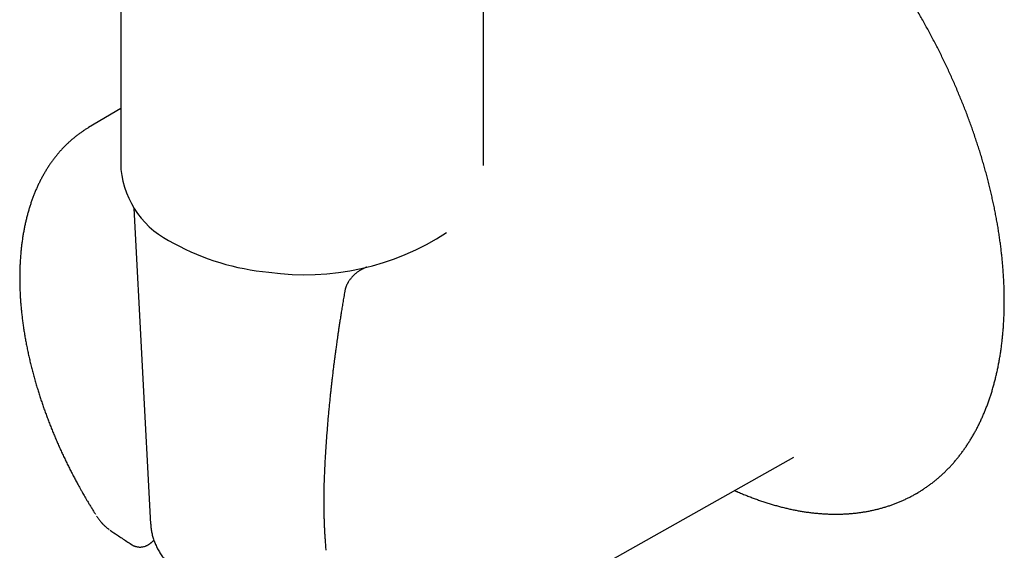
# Model space of a CAD drawing. Header units: millimetres. Extents: x 8 to 897, y 12 to 816.
# Tile 22 of 56: x 830 to 897, y 200 to 237. Entities that reach past the tile are written whole.
import ezdxf

# ---------------------------------------------------------------- set-up
doc = ezdxf.new("R2010")
doc.units = ezdxf.units.MM

msp = doc.modelspace()

# ---------------------------------------------------------------- linework, layer by layer
at = {"color": 7, "linetype": 'Continuous', "lineweight": 30}
for p, q in [((861.38, 226.738), (861.38, 279.548)), ((836.58, 238.548), (836.58, 226.473)), ((836.58, 230.645), (834.361, 229.332)), ((837.466, 223.817), (838.614, 202.184)), ((856.028, 191.798), (882.615, 206.77)), ((834.917, 202.74), (834.918, 202.74))]:
    msp.add_line(p, q, dxfattribs=at)
at = {"color": 7, "linetype": 'Continuous', "lineweight": 30, "flags": 128}
msp.add_lwpolyline([(891.008, 204.285), (891.012, 204.287), (891.13, 204.356)], dxfattribs=at)
at = {"color": 7, "linetype": 'Continuous', "lineweight": 30}
for centre, radius, start, end in [((842.79, 227.095), 6.241, 185.7194, 245.60074), ((849.17, 236.986), 17.722, 261.964, 303.14622), ((848.217, 236.068), 16.7, 241.35856, 264.76303)]:
    msp.add_arc(centre, radius, start, end, dxfattribs=at)
for points, knots in [([(891.134, 204.359), (891.154, 204.371), (891.243, 204.423), (891.397, 204.521), (891.597, 204.652), (891.794, 204.788), (891.987, 204.929), (892.178, 205.075), (892.365, 205.226), (892.549, 205.382), (892.73, 205.543), (892.907, 205.709), (893.082, 205.879), (893.253, 206.054), (893.42, 206.234), (893.584, 206.418), (893.745, 206.607), (893.903, 206.801), (894.056, 206.999), (894.207, 207.202), (894.353, 207.409), (894.496, 207.621), (894.636, 207.837), (894.771, 208.058), (894.903, 208.283), (895.032, 208.512), (895.156, 208.746), (895.277, 208.983), (895.394, 209.225), (895.507, 209.471), (895.616, 209.721), (895.721, 209.975), (895.823, 210.232), (895.92, 210.494), (896.013, 210.759), (896.103, 211.028), (896.188, 211.301), (896.269, 211.578), (896.346, 211.858), (896.42, 212.141), (896.489, 212.428), (896.554, 212.719), (896.614, 213.012), (896.671, 213.309), (896.724, 213.609), (896.772, 213.912), (896.816, 214.219), (896.857, 214.528), (896.893, 214.84), (896.924, 215.155), (896.952, 215.473), (896.975, 215.793), (896.995, 216.116), (897.01, 216.442), (897.021, 216.77), (897.027, 217.101), (897.03, 217.434), (897.028, 217.77), (897.022, 218.107), (897.012, 218.447), (896.998, 218.789), (896.98, 219.133), (896.957, 219.479), (896.93, 219.827), (896.9, 220.176), (896.865, 220.528), (896.826, 220.881), (896.782, 221.235), (896.735, 221.592), (896.684, 221.949), (896.628, 222.308), (896.569, 222.668), (896.505, 223.03), (896.437, 223.393), (896.366, 223.757), (896.29, 224.121), (896.21, 224.487), (896.127, 224.854), (896.039, 225.221), (895.947, 225.589), (895.852, 225.958), (895.753, 226.327), (895.649, 226.697), (895.542, 227.068), (895.431, 227.438), (895.317, 227.809), (895.198, 228.18), (895.076, 228.551), (894.95, 228.923), (894.82, 229.294), (894.687, 229.665), (894.55, 230.036), (894.409, 230.407), (894.265, 230.777), (894.117, 231.147), (893.966, 231.517), (893.811, 231.886), (893.653, 232.254), (893.491, 232.621), (893.326, 232.988), (893.157, 233.354), (892.986, 233.719), (892.81, 234.083), (892.632, 234.446), (892.45, 234.808), (892.266, 235.169), (892.078, 235.528), (891.887, 235.886), (891.693, 236.242), (891.495, 236.597), (891.295, 236.951), (891.092, 237.303), (890.886, 237.653), (890.677, 238.001), (890.466, 238.347), (890.251, 238.691), (890.034, 239.034), (889.814, 239.374), (889.591, 239.712), (889.366, 240.048), (889.138, 240.382), (888.908, 240.713), (888.675, 241.042), (888.44, 241.368), (888.203, 241.692), (887.963, 242.013), (887.721, 242.332), (887.476, 242.647), (887.23, 242.96), (886.981, 243.27), (886.73, 243.578), (886.478, 243.882), (886.223, 244.183), (885.966, 244.48), (885.708, 244.775), (885.447, 245.067), (885.185, 245.355), (884.921, 245.639), (884.656, 245.921), (884.389, 246.198), (884.12, 246.473), (883.85, 246.743), (883.578, 247.01), (883.305, 247.274), (883.03, 247.533), (882.755, 247.789), (882.478, 248.041), (882.2, 248.288), (881.921, 248.532), (881.64, 248.772), (881.359, 249.008), (881.077, 249.24), (880.793, 249.467), (880.509, 249.69), (880.225, 249.909), (879.939, 250.124), (879.653, 250.334), (879.366, 250.54), (879.079, 250.741), (878.791, 250.938), (878.503, 251.131), (878.214, 251.318), (877.925, 251.502), (877.636, 251.68), (877.357, 251.847), (877.176, 251.953), (877.09, 252.003)], [0, 0, 0, 0, 0.001765, 0.007799, 0.013832, 0.019867, 0.025902, 0.031939, 0.037977, 0.044018, 0.050061, 0.056107, 0.062156, 0.068208, 0.074264, 0.080323, 0.086387, 0.092454, 0.098525, 0.104601, 0.110681, 0.116765, 0.122853, 0.128945, 0.135041, 0.141141, 0.147245, 0.153353, 0.159464, 0.165579, 0.171696, 0.177817, 0.183941, 0.190068, 0.196197, 0.202328, 0.208462, 0.214598, 0.220735, 0.226875, 0.233016, 0.239158, 0.245301, 0.251446, 0.257591, 0.263738, 0.269885, 0.276032, 0.282181, 0.288329, 0.294478, 0.300627, 0.306777, 0.312926, 0.319076, 0.325225, 0.331375, 0.337524, 0.343673, 0.349822, 0.35597, 0.362119, 0.368267, 0.374414, 0.380562, 0.386709, 0.392855, 0.399002, 0.405148, 0.411293, 0.417438, 0.423583, 0.429727, 0.435871, 0.442014, 0.448157, 0.4543, 0.460442, 0.466584, 0.472726, 0.478867, 0.485008, 0.491148, 0.497288, 0.503428, 0.509567, 0.515706, 0.521845, 0.527983, 0.534122, 0.540259, 0.546397, 0.552535, 0.558672, 0.564809, 0.570945, 0.577082, 0.583218, 0.589354, 0.59549, 0.601626, 0.607762, 0.613897, 0.620033, 0.626168, 0.632303, 0.638439, 0.644574, 0.650709, 0.656844, 0.662979, 0.669114, 0.675249, 0.681384, 0.687519, 0.693654, 0.699789, 0.705924, 0.71206, 0.718195, 0.724331, 0.730466, 0.736602, 0.742738, 0.748874, 0.75501, 0.761147, 0.767283, 0.77342, 0.779557, 0.785694, 0.791832, 0.797969, 0.804108, 0.810246, 0.816384, 0.822523, 0.828663, 0.834802, 0.840942, 0.847082, 0.853223, 0.859364, 0.865505, 0.871647, 0.877789, 0.883932, 0.890075, 0.896218, 0.902362, 0.908506, 0.914651, 0.920796, 0.926941, 0.933087, 0.939233, 0.94538, 0.951527, 0.957675, 0.963823, 0.969971, 0.97612, 0.982269, 0.988418, 0.994568, 1, 1, 1, 1]), ([(834.361, 229.332), (834.303, 229.297), (834.183, 229.225), (834.006, 229.11), (833.827, 228.987), (833.651, 228.859), (833.478, 228.726), (833.308, 228.588), (833.141, 228.445), (832.977, 228.296), (832.817, 228.143), (832.66, 227.984), (832.506, 227.821), (832.356, 227.652), (832.21, 227.479), (832.066, 227.3), (831.927, 227.117), (831.791, 226.928), (831.659, 226.735), (831.53, 226.537), (831.406, 226.334), (831.285, 226.127), (831.168, 225.915), (831.055, 225.698), (830.947, 225.477), (830.842, 225.251), (830.742, 225.021), (830.646, 224.786), (830.554, 224.548), (830.466, 224.305), (830.383, 224.058), (830.304, 223.807), (830.229, 223.552), (830.159, 223.293), (830.093, 223.03), (830.032, 222.764), (829.975, 222.495), (829.923, 222.221), (829.876, 221.945), (829.833, 221.665), (829.794, 221.382), (829.76, 221.095), (829.731, 220.806), (829.706, 220.514), (829.686, 220.219), (829.67, 219.921), (829.659, 219.62), (829.653, 219.317), (829.651, 219.012), (829.654, 218.703), (829.661, 218.393), (829.673, 218.08), (829.69, 217.766), (829.711, 217.449), (829.736, 217.13), (829.767, 216.809), (829.801, 216.486), (829.841, 216.162), (829.884, 215.836), (829.933, 215.508), (829.985, 215.179), (830.043, 214.848), (830.104, 214.516), (830.171, 214.183), (830.241, 213.848), (830.316, 213.512), (830.396, 213.175), (830.48, 212.837), (830.568, 212.498), (830.661, 212.158), (830.758, 211.817), (830.857, 211.487), (830.955, 211.169), (831.054, 210.861), (831.155, 210.554), (831.26, 210.247), (831.369, 209.94), (831.48, 209.634), (831.595, 209.327), (831.713, 209.021), (831.834, 208.716), (831.959, 208.411), (832.086, 208.107), (832.216, 207.804), (832.35, 207.501), (832.486, 207.2), (832.625, 206.9), (832.766, 206.602), (832.91, 206.305), (833.056, 206.011), (833.204, 205.72), (833.353, 205.434), (833.5, 205.157), (833.637, 204.903), (833.758, 204.683), (833.871, 204.482), (833.97, 204.306), (834.038, 204.189), (834.066, 204.14)], [0, 0, 0, 0, 0.009586, 0.019843, 0.030114, 0.040399, 0.0507, 0.061017, 0.071354, 0.081711, 0.092091, 0.102493, 0.11292, 0.123371, 0.133849, 0.144354, 0.154886, 0.165445, 0.176032, 0.186646, 0.197288, 0.207956, 0.21865, 0.229369, 0.240113, 0.250881, 0.261671, 0.272483, 0.283315, 0.294165, 0.305034, 0.31592, 0.32682, 0.337735, 0.348663, 0.359603, 0.370554, 0.381515, 0.392484, 0.403461, 0.414445, 0.425436, 0.436432, 0.447433, 0.458439, 0.469449, 0.480462, 0.491478, 0.502497, 0.513519, 0.524543, 0.53557, 0.546599, 0.55763, 0.568664, 0.5797, 0.59074, 0.601782, 0.612828, 0.623878, 0.634932, 0.645992, 0.657056, 0.668127, 0.679205, 0.69029, 0.701385, 0.712489, 0.723605, 0.734733, 0.745876, 0.757034, 0.767056, 0.777075, 0.787091, 0.797104, 0.807114, 0.81712, 0.827122, 0.83712, 0.847113, 0.8571, 0.86708, 0.877053, 0.887016, 0.896967, 0.906903, 0.916819, 0.926706, 0.936551, 0.946331, 0.955998, 0.965448, 0.974375, 0.981879, 0.987891, 0.994983, 1, 1, 1, 1]), ([(853.392, 219.785), (853.369, 219.776), (853.319, 219.756), (853.246, 219.723), (853.177, 219.69), (853.12, 219.66), (853.069, 219.632), (853.02, 219.605), (852.958, 219.568), (852.884, 219.521), (852.796, 219.46), (852.704, 219.392), (852.608, 219.314), (852.515, 219.229), (852.426, 219.14), (852.349, 219.055), (852.281, 218.973), (852.226, 218.898), (852.178, 218.829), (852.139, 218.767), (852.105, 218.708), (852.073, 218.649), (852.041, 218.586), (852.013, 218.523), (851.993, 218.473), (851.979, 218.438), (851.97, 218.412), (851.96, 218.383), (851.947, 218.342), (851.931, 218.287), (851.913, 218.216), (851.903, 218.163), (851.898, 218.135)], [0, 0, 0, 0, 0.030723, 0.06963, 0.102199, 0.128105, 0.151879, 0.175733, 0.19968, 0.243492, 0.287831, 0.335575, 0.388029, 0.445375, 0.497236, 0.548747, 0.594909, 0.635547, 0.670499, 0.704634, 0.73092, 0.759956, 0.791744, 0.82345, 0.850042, 0.862674, 0.873654, 0.885458, 0.903905, 0.929214, 0.961306, 1, 1, 1, 1]), ([(851.898, 218.135), (851.875, 218), (851.829, 217.735), (851.765, 217.347), (851.704, 216.978), (851.648, 216.626), (851.595, 216.292), (851.546, 215.977), (851.501, 215.679), (851.46, 215.407), (851.424, 215.161), (851.392, 214.939), (851.362, 214.731), (851.335, 214.537), (851.31, 214.36), (851.288, 214.2), (851.269, 214.059), (851.252, 213.937), (851.239, 213.833), (851.227, 213.747), (851.218, 213.682), (851.212, 213.635), (851.208, 213.6), (851.203, 213.563), (851.196, 213.511), (851.187, 213.439), (851.175, 213.346), (851.161, 213.236), (851.145, 213.11), (851.127, 212.973), (851.109, 212.826), (851.09, 212.669), (851.069, 212.499), (851.048, 212.318), (851.023, 212.106), (850.995, 211.863), (850.964, 211.587), (850.931, 211.291), (850.898, 210.973), (850.863, 210.633), (850.828, 210.277), (850.792, 209.906), (850.757, 209.52), (850.723, 209.119), (850.689, 208.702), (850.655, 208.27), (850.623, 207.822), (850.592, 207.362), (850.563, 206.89), (850.536, 206.406), (850.51, 205.907), (850.496, 205.569), (850.488, 205.398)], [0, 0, 0, 0, 0.03157, 0.061752, 0.090549, 0.117962, 0.143994, 0.168645, 0.191918, 0.213813, 0.232301, 0.249681, 0.265951, 0.281114, 0.295043, 0.307555, 0.318649, 0.328145, 0.336281, 0.343055, 0.34845, 0.351601, 0.353982, 0.356803, 0.360254, 0.366278, 0.373587, 0.382182, 0.392063, 0.403228, 0.414467, 0.426763, 0.440115, 0.454457, 0.469463, 0.490054, 0.51171, 0.53443, 0.559954, 0.5867, 0.614666, 0.643854, 0.674263, 0.705894, 0.738747, 0.772822, 0.808121, 0.844645, 0.881708, 0.919955, 0.959385, 1, 1, 1, 1]), ([(850.488, 205.398), (850.485, 205.325), (850.48, 205.184), (850.473, 204.976), (850.467, 204.773), (850.463, 204.569), (850.46, 204.385), (850.458, 204.223), (850.456, 204.082), (850.456, 203.938), (850.455, 203.785), (850.456, 203.618), (850.457, 203.434), (850.459, 203.234), (850.463, 203.016), (850.469, 202.782), (850.476, 202.53), (850.486, 202.262), (850.497, 201.982), (850.512, 201.691), (850.529, 201.39), (850.55, 201.073), (850.573, 200.74), (850.592, 200.513), (850.602, 200.397)], [0, 0, 0, 0, 0.04426, 0.085809, 0.126205, 0.167394, 0.209384, 0.237312, 0.265585, 0.294203, 0.324388, 0.357891, 0.394728, 0.4349, 0.478409, 0.525258, 0.575455, 0.629005, 0.685919, 0.742673, 0.802441, 0.865239, 0.931085, 1, 1, 1, 1]), ([(878.574, 204.495), (878.634, 204.468), (878.792, 204.397), (879.046, 204.289), (879.337, 204.168), (879.628, 204.053), (879.918, 203.944), (880.208, 203.839), (880.497, 203.74), (880.786, 203.646), (881.074, 203.557), (881.361, 203.473), (881.647, 203.395), (881.932, 203.322), (882.216, 203.255), (882.5, 203.193), (882.782, 203.136), (883.063, 203.085), (883.342, 203.04), (883.62, 202.999), (883.897, 202.965), (884.173, 202.935), (884.447, 202.911), (884.719, 202.893), (884.99, 202.88), (885.259, 202.873), (885.526, 202.871), (885.791, 202.874), (886.055, 202.883), (886.316, 202.898), (886.575, 202.918), (886.833, 202.943), (887.088, 202.974), (887.341, 203.01), (887.591, 203.052), (887.84, 203.098), (888.086, 203.151), (888.329, 203.208), (888.57, 203.271), (888.809, 203.339), (889.045, 203.413), (889.278, 203.491), (889.509, 203.575), (889.737, 203.664), (889.963, 203.759), (890.185, 203.858), (890.405, 203.962), (890.622, 204.072), (890.823, 204.179), (890.95, 204.252), (891.008, 204.285)], [0, 0, 0, 0, 0.013192, 0.03461, 0.056026, 0.077439, 0.098847, 0.120252, 0.14165, 0.163043, 0.184428, 0.205805, 0.227173, 0.24853, 0.269877, 0.291211, 0.312532, 0.333838, 0.355129, 0.376402, 0.397657, 0.418894, 0.440109, 0.461303, 0.482475, 0.503623, 0.524747, 0.545845, 0.566917, 0.587963, 0.608982, 0.629973, 0.650937, 0.671874, 0.692783, 0.713665, 0.734521, 0.755351, 0.776157, 0.796938, 0.817698, 0.838436, 0.859156, 0.879857, 0.900544, 0.921216, 0.941878, 0.96253, 0.983175, 1, 1, 1, 1]), ([(834.066, 204.14), (834.128, 204.033), (834.215, 203.883), (834.346, 203.663), (834.457, 203.478), (834.592, 203.257), (834.717, 203.055), (834.799, 202.925), (834.832, 202.873)], [0, 0, 0, 0, 0.251509, 0.351422, 0.517585, 0.689914, 0.874686, 1, 1, 1, 1]), ([(834.917, 202.74), (834.94, 202.705), (834.983, 202.639), (835.047, 202.548), (835.105, 202.472), (835.155, 202.409), (835.196, 202.359), (835.228, 202.321), (835.251, 202.295), (835.267, 202.278), (835.28, 202.262), (835.297, 202.244), (835.318, 202.221), (835.352, 202.186), (835.401, 202.136), (835.465, 202.074), (835.537, 202.009), (835.61, 201.945), (835.684, 201.885), (835.74, 201.842), (835.771, 201.82), (835.778, 201.816)], [0, 0, 0, 0, 0.099052, 0.186043, 0.26106, 0.324111, 0.375152, 0.414104, 0.440883, 0.455863, 0.470562, 0.490082, 0.514453, 0.543716, 0.605468, 0.681057, 0.758198, 0.833824, 0.90846, 0.982527, 1, 1, 1, 1]), ([(838.615, 202.185), (838.616, 202.159), (838.62, 202.083), (838.632, 201.958), (838.652, 201.81), (838.677, 201.663), (838.709, 201.515), (838.746, 201.369), (838.788, 201.222), (838.837, 201.077), (838.891, 200.932), (838.951, 200.788), (839.017, 200.644), (839.089, 200.502), (839.166, 200.361), (839.249, 200.221), (839.337, 200.082), (839.431, 199.944), (839.531, 199.808), (839.636, 199.673), (839.746, 199.539), (839.862, 199.408), (839.983, 199.278), (840.11, 199.15), (840.241, 199.024), (840.377, 198.9), (840.519, 198.778), (840.665, 198.658), (840.816, 198.54), (840.971, 198.425), (841.131, 198.312), (841.296, 198.202), (841.465, 198.094), (841.638, 197.988), (841.815, 197.885), (841.996, 197.785), (842.181, 197.687), (842.37, 197.592), (842.562, 197.5), (842.758, 197.411), (842.957, 197.325), (843.16, 197.241), (843.366, 197.161), (843.575, 197.083), (843.787, 197.009), (844.002, 196.937), (844.22, 196.869), (844.44, 196.804), (844.662, 196.742), (844.888, 196.683), (845.115, 196.627), (845.344, 196.574), (845.576, 196.525), (845.809, 196.479), (846.044, 196.436), (846.28, 196.397), (846.519, 196.361), (846.758, 196.328), (846.999, 196.299), (847.24, 196.273), (847.483, 196.25), (847.726, 196.231), (847.971, 196.215), (848.215, 196.203), (848.46, 196.194), (848.706, 196.188), (848.951, 196.186), (849.197, 196.187), (849.442, 196.192), (849.688, 196.2), (849.933, 196.212), (850.177, 196.227), (850.42, 196.245), (850.663, 196.267), (850.869, 196.288), (850.992, 196.303), (851.036, 196.308)], [0, 0, 0, 0, 0.006914, 0.020092, 0.033279, 0.046479, 0.059697, 0.072938, 0.086205, 0.099501, 0.112831, 0.126194, 0.139595, 0.153032, 0.166507, 0.180018, 0.193567, 0.20715, 0.220766, 0.234414, 0.24809, 0.261793, 0.275519, 0.289267, 0.303033, 0.316816, 0.330611, 0.344419, 0.358235, 0.372059, 0.385888, 0.399721, 0.413557, 0.427394, 0.441231, 0.455067, 0.468902, 0.482734, 0.496564, 0.510391, 0.524214, 0.538033, 0.551849, 0.56566, 0.579468, 0.593272, 0.607072, 0.620867, 0.634659, 0.648448, 0.662233, 0.676014, 0.689792, 0.703567, 0.71734, 0.731109, 0.744876, 0.758641, 0.772404, 0.786165, 0.799924, 0.813682, 0.827439, 0.841195, 0.85495, 0.868705, 0.882459, 0.896213, 0.909968, 0.923722, 0.937477, 0.951233, 0.96499, 0.978749, 0.992508, 1, 1, 1, 1]), ([(835.836, 201.774), (836.004, 201.661), (836.38, 201.406), (836.866, 201.081), (837.186, 200.87), (837.292, 200.8)], [0, 0, 0, 0, 0.346942, 0.781955, 1, 1, 1, 1]), ([(837.292, 200.8), (837.312, 200.787), (837.349, 200.764), (837.401, 200.736), (837.44, 200.717), (837.471, 200.705), (837.494, 200.695), (837.514, 200.687), (837.535, 200.68), (837.559, 200.672), (837.598, 200.66), (837.652, 200.646), (837.72, 200.634), (837.793, 200.625), (837.866, 200.621), (837.943, 200.622), (838.033, 200.63), (838.136, 200.649), (838.228, 200.675), (838.292, 200.699), (838.33, 200.715), (838.369, 200.732), (838.413, 200.754), (838.464, 200.783), (838.513, 200.814), (838.554, 200.841), (838.586, 200.865), (838.616, 200.889), (838.649, 200.915), (838.684, 200.946), (838.721, 200.981), (838.752, 201.012), (838.776, 201.037), (838.791, 201.053), (838.807, 201.071), (838.82, 201.086), (838.829, 201.096), (838.831, 201.098)], [0, 0, 0, 0, 0.0400266, 0.0718916, 0.0974482, 0.1130561, 0.1261794, 0.1382983, 0.1494901, 0.1625727, 0.1789704, 0.2170788, 0.2564005, 0.2937762, 0.3386272, 0.3791296, 0.4208989, 0.4896201, 0.5569492, 0.5836801, 0.6068222, 0.6279028, 0.6570425, 0.6956965, 0.7322333, 0.7611035, 0.7833919, 0.8056431, 0.8326878, 0.8618882, 0.8947665, 0.9304695, 0.9474012, 0.9604918, 0.9732308, 0.9948983, 1, 1, 1, 1])]:
    msp.add_open_spline(points, degree=3, knots=knots, dxfattribs=at)

doc.saveas('drawing.dxf')
